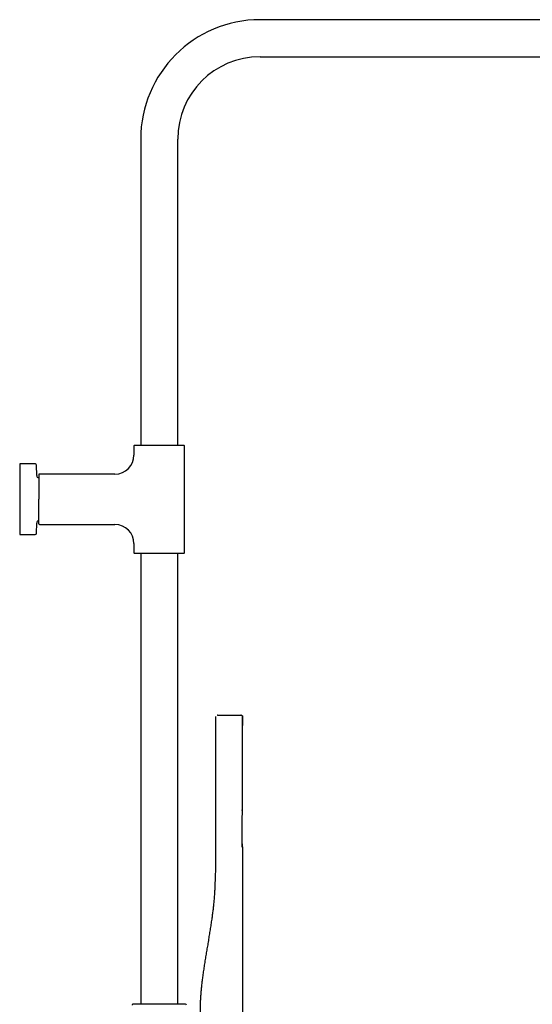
# Model space of a CAD drawing. Header units: millimetres. Extents: x 8 to 1715, y 12 to 2679.
# Tile 18 of 19: x 1105 to 1410, y 2082 to 2667. Entities that reach past the tile are written whole.
import ezdxf

# ---------------------------------------------------------------- set-up
doc = ezdxf.new("R2010")
doc.units = ezdxf.units.MM

msp = doc.modelspace()

# ---------------------------------------------------------------- linework, layer by layer
at = {"color": 7, "linetype": 'Continuous', "lineweight": 30}
for p, q in [((1550, 2666.79), (1248, 2666.79)), ((1248, 2644.79), (1550, 2644.79)), ((1177, 2595.79), (1177, 2413.79)), ((1199, 2413.79), (1199, 2595.79)), ((1173, 2413.54), (1173, 2408.13)), ((1203, 2350.07), (1203, 2413.54)), ((1114.21, 2402.81), (1105, 2402.81)), ((1105, 2402.81), (1105, 2381.81)), ((1115.12, 2395.93), (1115.01, 2402.02)), ((1161.68, 2396.81), (1116.83, 2396.81)), ((1105, 2381.81), (1105, 2360.81)), ((1115.01, 2361.59), (1115.12, 2367.68)), ((1116.83, 2366.81), (1161.68, 2366.81)), ((1105, 2360.81), (1114.21, 2360.81)), ((1173, 2355.49), (1173, 2350.07)), ((1177, 2349.82), (1177, 2081.78)), ((1199, 2081.78), (1199, 2349.82)), ((1221.63, 2162.51), (1221.63, 2252.71)), ((1221.63, 2252.71), (1221.63, 2252.71)), ((1222.64, 2253.51), (1236.64, 2253.51)), ((1237.63, 2252.71), (1237.63, 2252.71)), ((1237.63, 2252.71), (1237.63, 2249.8)), ((1237.63, 2252.71), (1237.63, 2252.71)), ((1237.62, 2249.72), (1237.63, 2249.8)), ((1237.63, 2249.8), (1237.62, 2249.72)), ((1237.62, 2247.5), (1237.63, 2247.5)), ((1237.63, 2249.8), (1237.63, 2249.8)), ((1237.27, 2177.08), (1237.27, 2177.15)), ((1237.63, 2175), (1237.63, 2068.71)), ((1172.99, 2081.78), (1172.31, 2081.74)), ((1203.01, 2081.78), (1172.99, 2081.78)), ((1203.68, 2081.74), (1203.01, 2081.78))]:
    msp.add_line(p, q, dxfattribs=at)
at = {"color": 7, "linetype": 'Continuous', "lineweight": 30, "flags": 128}
msp.add_lwpolyline([(1237.34, 2175.3), (1237.34, 2176.01), (1237.33, 2177.11), (1237.33, 2178.18), (1237.33, 2179.2), (1237.33, 2180.18), (1237.32, 2181.12), (1237.32, 2181.14)], dxfattribs=at)
at = {"color": 7, "linetype": 'Continuous', "lineweight": 30}
for centre, radius, start, end in [((1248, 2595.79), 71, 90, 180), ((1248, 2595.79), 49, 90, 180), ((1173.25, 2413.54), 0.25, 90, 180), ((1202.75, 2413.54), 0.25, 360, 90), ((1161.68, 2408.13), 11.32, 270, 0), ((1114.21, 2402.01), 0.8, 1, 90), ((1116.62, 2395.96), 1.5, 181, 259.10707), ((1116.83, 2396.31), 0.5, 90, 180), ((1116.62, 2367.66), 1.5, 100.88337, 179), ((1116.83, 2367.31), 0.5, 180, 270), ((1161.68, 2355.49), 11.32, 0, 90), ((1114.21, 2361.61), 0.8, 270, 359), ((1173.25, 2350.07), 0.25, 180, 270), ((1202.75, 2350.07), 0.25, 270, 0), ((1172.35, 2081.24), 0.5, 93.92801, 180), ((1203.65, 2081.24), 0.5, 0, 86.07199)]:
    msp.add_arc(centre, radius, start, end, dxfattribs=at)
for points, knots in [([(1188, 2413.79), (1187.77, 2413.79), (1187.32, 2413.79), (1186.65, 2413.79), (1185.98, 2413.79), (1185.3, 2413.79), (1184.61, 2413.79), (1183.92, 2413.79), (1183.24, 2413.79), (1182.6, 2413.79), (1182.02, 2413.79), (1181.48, 2413.79), (1180.95, 2413.79), (1180.43, 2413.79), (1179.88, 2413.79), (1179.3, 2413.79), (1178.69, 2413.79), (1178.11, 2413.79), (1177.56, 2413.79), (1177.04, 2413.79), (1176.54, 2413.79), (1176.08, 2413.79), (1175.65, 2413.79), (1175.25, 2413.79), (1174.89, 2413.79), (1174.57, 2413.79), (1174.28, 2413.79), (1174.03, 2413.79), (1173.82, 2413.79), (1173.63, 2413.79), (1173.49, 2413.79), (1173.38, 2413.79), (1173.3, 2413.79), (1173.26, 2413.79), (1173.25, 2413.79), (1173.25, 2413.79)], [0, 0, 0, 0, 0.029158, 0.058251, 0.087342, 0.116491, 0.147408, 0.178247, 0.20908, 0.23998, 0.265758, 0.29147, 0.317156, 0.342861, 0.368624, 0.401521, 0.434325, 0.467123, 0.500002, 0.5329, 0.565703, 0.598501, 0.631381, 0.66359, 0.695712, 0.727827, 0.76002, 0.790937, 0.821776, 0.852609, 0.883509, 0.912671, 0.941766, 0.970855, 1, 1, 1, 1]), ([(1202.75, 2413.79), (1202.74, 2413.79), (1202.74, 2413.79), (1202.69, 2413.79), (1202.61, 2413.79), (1202.5, 2413.79), (1202.36, 2413.79), (1202.18, 2413.79), (1201.96, 2413.79), (1201.73, 2413.79), (1201.48, 2413.79), (1201.23, 2413.79), (1200.96, 2413.79), (1200.66, 2413.79), (1200.32, 2413.79), (1199.91, 2413.79), (1199.45, 2413.79), (1198.96, 2413.79), (1198.43, 2413.79), (1197.88, 2413.79), (1197.3, 2413.79), (1196.7, 2413.79), (1196.08, 2413.79), (1195.44, 2413.79), (1194.78, 2413.79), (1194.11, 2413.79), (1193.44, 2413.79), (1192.76, 2413.79), (1192.07, 2413.79), (1191.38, 2413.79), (1190.7, 2413.79), (1190.02, 2413.79), (1189.34, 2413.79), (1188.67, 2413.79), (1188.22, 2413.79), (1188, 2413.79)], [0, 0, 0, 0, 0.029162, 0.058257, 0.087346, 0.116491, 0.147408, 0.178247, 0.20908, 0.23998, 0.265758, 0.29147, 0.317156, 0.342861, 0.368624, 0.401521, 0.434325, 0.467123, 0.500002, 0.5329, 0.565703, 0.598501, 0.631381, 0.66359, 0.695712, 0.727827, 0.76002, 0.790937, 0.821776, 0.852609, 0.883509, 0.912667, 0.94176, 0.970851, 1, 1, 1, 1]), ([(1116.33, 2396.31), (1116.33, 2396.3), (1116.33, 2396.3), (1116.33, 2396.25), (1116.33, 2396.17), (1116.33, 2396.07), (1116.33, 2395.92), (1116.33, 2395.75), (1116.33, 2395.54), (1116.33, 2395.31), (1116.33, 2395.06), (1116.33, 2394.82), (1116.33, 2394.55), (1116.33, 2394.26), (1116.33, 2393.92), (1116.33, 2393.52), (1116.33, 2393.07), (1116.33, 2392.58), (1116.33, 2392.06), (1116.33, 2391.52), (1116.33, 2390.95), (1116.33, 2390.36), (1116.33, 2389.75), (1116.33, 2389.12), (1116.33, 2388.48), (1116.33, 2387.82), (1116.33, 2387.15), (1116.33, 2386.48), (1116.33, 2385.81), (1116.33, 2385.13), (1116.33, 2384.46), (1116.33, 2383.79), (1116.33, 2383.13), (1116.33, 2382.47), (1116.33, 2382.03), (1116.33, 2381.81)], [0, 0, 0, 0, 0.029162, 0.058257, 0.087347, 0.116491, 0.147408, 0.178247, 0.20908, 0.23998, 0.265759, 0.29147, 0.317157, 0.342861, 0.368624, 0.401522, 0.434325, 0.467123, 0.500002, 0.5329, 0.565703, 0.598501, 0.631381, 0.66359, 0.695712, 0.727828, 0.76002, 0.790937, 0.821776, 0.852609, 0.883509, 0.912667, 0.94176, 0.970851, 1, 1, 1, 1]), ([(1116.33, 2367.31), (1116.33, 2367.31), (1116.33, 2367.31), (1116.33, 2367.35), (1116.33, 2367.41), (1116.33, 2367.5), (1116.33, 2367.6), (1116.33, 2367.72), (1116.33, 2367.85), (1116.33, 2367.99), (1116.33, 2368.15), (1116.33, 2368.33), (1116.33, 2368.55), (1116.33, 2368.8), (1116.33, 2369.06), (1116.33, 2369.35), (1116.33, 2369.69), (1116.33, 2370.09), (1116.33, 2370.55), (1116.33, 2371.03), (1116.33, 2371.55), (1116.33, 2372.09), (1116.33, 2372.66), (1116.33, 2373.25), (1116.33, 2373.82), (1116.33, 2374.37), (1116.33, 2374.88), (1116.33, 2375.39), (1116.33, 2375.93), (1116.33, 2376.5), (1116.33, 2377.13), (1116.33, 2377.8), (1116.33, 2378.48), (1116.33, 2379.15), (1116.33, 2379.82), (1116.33, 2380.48), (1116.33, 2381.14), (1116.33, 2381.58), (1116.33, 2381.81)], [0, 0, 0, 0, 0.026117, 0.052185, 0.078247, 0.104348, 0.131337, 0.153069, 0.174774, 0.196478, 0.218207, 0.239985, 0.265748, 0.291452, 0.317138, 0.342849, 0.368627, 0.401506, 0.434304, 0.467107, 0.500004, 0.532883, 0.56568, 0.598484, 0.63138, 0.657144, 0.682847, 0.708534, 0.734245, 0.760023, 0.790923, 0.821755, 0.852593, 0.88351, 0.912659, 0.941749, 0.970843, 1, 1, 1, 1]), ([(1173.25, 2349.82), (1173.25, 2349.82), (1173.26, 2349.82), (1173.3, 2349.82), (1173.38, 2349.82), (1173.49, 2349.82), (1173.63, 2349.82), (1173.82, 2349.82), (1174.03, 2349.82), (1174.26, 2349.82), (1174.51, 2349.82), (1174.76, 2349.82), (1175.04, 2349.82), (1175.33, 2349.82), (1175.68, 2349.82), (1176.08, 2349.82), (1176.54, 2349.82), (1177.04, 2349.82), (1177.56, 2349.82), (1178.11, 2349.82), (1178.69, 2349.82), (1179.3, 2349.82), (1179.92, 2349.82), (1180.56, 2349.82), (1181.21, 2349.82), (1181.88, 2349.82), (1182.56, 2349.82), (1183.24, 2349.82), (1183.92, 2349.82), (1184.61, 2349.82), (1185.3, 2349.82), (1185.98, 2349.82), (1186.65, 2349.82), (1187.32, 2349.82), (1187.77, 2349.82), (1188, 2349.82)], [0, 0, 0, 0, 0.029162, 0.058257, 0.087346, 0.116491, 0.147408, 0.178247, 0.20908, 0.23998, 0.265758, 0.29147, 0.317156, 0.342861, 0.368624, 0.401521, 0.434325, 0.467123, 0.500002, 0.5329, 0.565703, 0.598501, 0.631381, 0.66359, 0.695712, 0.727827, 0.76002, 0.790937, 0.821776, 0.852609, 0.883509, 0.912667, 0.94176, 0.970851, 1, 1, 1, 1]), ([(1188, 2349.82), (1188.22, 2349.82), (1188.67, 2349.82), (1189.35, 2349.82), (1190.02, 2349.82), (1190.7, 2349.82), (1191.38, 2349.82), (1192.07, 2349.82), (1192.76, 2349.82), (1193.39, 2349.82), (1193.98, 2349.82), (1194.52, 2349.82), (1195.05, 2349.82), (1195.56, 2349.82), (1196.12, 2349.82), (1196.7, 2349.82), (1197.3, 2349.82), (1197.88, 2349.82), (1198.43, 2349.82), (1198.96, 2349.82), (1199.45, 2349.82), (1199.92, 2349.82), (1200.35, 2349.82), (1200.74, 2349.82), (1201.1, 2349.82), (1201.43, 2349.82), (1201.71, 2349.82), (1201.96, 2349.82), (1202.18, 2349.82), (1202.36, 2349.82), (1202.5, 2349.82), (1202.61, 2349.82), (1202.69, 2349.82), (1202.74, 2349.82), (1202.74, 2349.82), (1202.75, 2349.82)], [0, 0, 0, 0, 0.029158, 0.058251, 0.087342, 0.116491, 0.147408, 0.178247, 0.20908, 0.23998, 0.265758, 0.29147, 0.317156, 0.342861, 0.368624, 0.401521, 0.434325, 0.467123, 0.500002, 0.5329, 0.565703, 0.598501, 0.631381, 0.66359, 0.695712, 0.727827, 0.76002, 0.790937, 0.821776, 0.852609, 0.883509, 0.912671, 0.941766, 0.970855, 1, 1, 1, 1]), ([(1222.64, 2253.51), (1222.63, 2253.51), (1222.6, 2253.51), (1222.56, 2253.51), (1222.53, 2253.51), (1222.5, 2253.51), (1222.47, 2253.51), (1222.45, 2253.51), (1222.44, 2253.51), (1222.43, 2253.51), (1222.43, 2253.51)], [0, 0, 0, 0, 0.125368, 0.249318, 0.375001, 0.49781, 0.626643, 0.749651, 0.872274, 1, 1, 1, 1]), ([(1236.83, 2253.51), (1236.83, 2253.51), (1236.83, 2253.51), (1236.78, 2253.51), (1236.72, 2253.51), (1236.67, 2253.51), (1236.64, 2253.51)], [0, 0, 0, 0, 0.24997, 0.498441, 0.749976, 1, 1, 1, 1]), ([(1236.83, 2253.51), (1236.88, 2253.5), (1236.98, 2253.5), (1237.13, 2253.45), (1237.26, 2253.39), (1237.33, 2253.33), (1237.35, 2253.31)], [0, 0, 0, 0, 0.257956, 0.531364, 0.81614, 1, 1, 1, 1]), ([(1237.62, 2252.7), (1237.62, 2252.76), (1237.62, 2252.87), (1237.56, 2253.04), (1237.47, 2253.21), (1237.38, 2253.29), (1237.33, 2253.33)], [0, 0, 0, 0, 0.234561, 0.483226, 0.740619, 1, 1, 1, 1]), ([(1237.46, 2196.97), (1237.47, 2197.22), (1237.47, 2197.75), (1237.48, 2198.57), (1237.48, 2199.45), (1237.49, 2200.36), (1237.49, 2201.3), (1237.5, 2202.27), (1237.5, 2203.27), (1237.52, 2204.66), (1237.53, 2206.41), (1237.54, 2208.5), (1237.55, 2210.48), (1237.56, 2212.34), (1237.57, 2214.1), (1237.57, 2215.83), (1237.58, 2217.51), (1237.58, 2219.15), (1237.59, 2220.51), (1237.59, 2221.59), (1237.59, 2222.41), (1237.59, 2223.22), (1237.6, 2224.02), (1237.6, 2224.8), (1237.6, 2225.57), (1237.6, 2226.34), (1237.6, 2227.04), (1237.6, 2227.69), (1237.6, 2228.31), (1237.6, 2228.98), (1237.61, 2229.68), (1237.61, 2230.42), (1237.61, 2231.2), (1237.61, 2232.01), (1237.61, 2232.87), (1237.61, 2233.76), (1237.61, 2234.71), (1237.61, 2235.7), (1237.61, 2236.73), (1237.61, 2237.81), (1237.61, 2238.91), (1237.62, 2240.06), (1237.62, 2241.23), (1237.62, 2242.45), (1237.62, 2243.71), (1237.62, 2245.02), (1237.62, 2246.39), (1237.62, 2247.79), (1237.62, 2249.24), (1237.62, 2250.73), (1237.62, 2251.89), (1237.62, 2252.55), (1237.62, 2252.71)], [0, 0, 0, 0, 0.0135484, 0.0287387, 0.0444918, 0.0608084, 0.0776895, 0.0951357, 0.1131479, 0.1316016, 0.1698435, 0.20733, 0.2440609, 0.2762179, 0.3077726, 0.3387245, 0.3689592, 0.3983904, 0.4270183, 0.4419916, 0.4567354, 0.4712496, 0.4855343, 0.4995894, 0.5134149, 0.5270109, 0.5406755, 0.5510897, 0.5622453, 0.5741425, 0.5867813, 0.6001616, 0.6140247, 0.6286031, 0.6438968, 0.6599058, 0.6769408, 0.6947173, 0.7132353, 0.7324949, 0.752496, 0.7728617, 0.7939427, 0.8157389, 0.8382505, 0.8619588, 0.8864118, 0.9116097, 0.9375523, 0.9642396, 0.9916718, 1, 1, 1, 1]), ([(1237.47, 2253.18), (1237.48, 2253.17), (1237.53, 2253.11), (1237.58, 2253), (1237.63, 2252.86), (1237.63, 2252.75), (1237.63, 2252.71)], [0, 0, 0, 0, 0.092619, 0.409231, 0.713205, 1, 1, 1, 1]), ([(1237.62, 2249.72), (1237.62, 2249.75), (1237.62, 2250.26), (1237.62, 2251.26), (1237.62, 2252.22), (1237.62, 2252.71)], [0, 0, 0, 0, 0.033707, 0.509499, 1, 1, 1, 1]), ([(1237.27, 2177.15), (1237.27, 2177.34), (1237.28, 2177.83), (1237.29, 2178.62), (1237.3, 2179.49), (1237.31, 2180.32), (1237.32, 2181.09), (1237.33, 2181.8), (1237.34, 2182.45), (1237.35, 2183.03), (1237.35, 2183.55), (1237.36, 2184.03), (1237.36, 2184.46), (1237.37, 2184.87), (1237.38, 2185.61), (1237.39, 2186.69), (1237.4, 2188.15), (1237.43, 2190.45), (1237.46, 2193.59), (1237.5, 2197.81), (1237.53, 2202.29), (1237.55, 2207.03), (1237.58, 2212.19), (1237.6, 2217.78), (1237.61, 2223.81), (1237.62, 2228.2), (1237.62, 2230.97), (1237.62, 2232.1), (1237.62, 2233.23), (1237.62, 2234.35), (1237.62, 2235.42), (1237.62, 2236.45), (1237.63, 2237.24), (1237.63, 2237.8), (1237.63, 2238.19), (1237.63, 2238.61), (1237.63, 2239.07), (1237.63, 2239.58), (1237.63, 2240.12), (1237.63, 2240.71), (1237.63, 2241.33), (1237.63, 2242), (1237.63, 2242.71), (1237.63, 2243.48), (1237.63, 2244.29), (1237.63, 2245.13), (1237.63, 2246.03), (1237.63, 2246.82), (1237.63, 2247.32), (1237.63, 2247.5)], [0, 0, 0, 0, 0.007943, 0.021139, 0.033588, 0.04529, 0.056244, 0.066451, 0.075911, 0.083926, 0.091314, 0.098073, 0.104204, 0.109822, 0.115416, 0.135658, 0.156314, 0.177342, 0.233839, 0.290336, 0.357594, 0.424852, 0.492108, 0.577706, 0.663303, 0.748899, 0.76504, 0.781181, 0.797322, 0.813251, 0.828542, 0.843183, 0.857174, 0.862005, 0.867407, 0.873416, 0.880033, 0.887257, 0.894943, 0.903214, 0.912072, 0.921515, 0.931755, 0.942604, 0.954063, 0.966133, 0.978812, 0.992101, 1, 1, 1, 1]), ([(1237.63, 2249.8), (1237.63, 2249.8), (1237.63, 2249.79), (1237.63, 2249.73), (1237.63, 2249.63), (1237.63, 2249.5), (1237.63, 2249.33), (1237.63, 2249.13), (1237.63, 2248.91), (1237.63, 2248.66), (1237.63, 2248.39), (1237.63, 2248.1), (1237.63, 2247.8), (1237.63, 2247.6), (1237.63, 2247.5)], [0, 0, 0, 0, 0.0833328, 0.1666657, 0.2499987, 0.3333317, 0.4166649, 0.4999982, 0.5833316, 0.6666651, 0.7499987, 0.8333323, 0.9166661, 1, 1, 1, 1]), ([(1237.46, 2196.97), (1237.48, 2198.24), (1237.51, 2201.4), (1237.54, 2206.45), (1237.58, 2212.49), (1237.6, 2218.89), (1237.61, 2224.99), (1237.62, 2228.83), (1237.62, 2230.41)], [0, 0, 0, 0, 0.113922, 0.283704, 0.453491, 0.655625, 0.857764, 1, 1, 1, 1]), ([(1237.27, 2177.07), (1237.27, 2177.02), (1237.27, 2176.88), (1237.27, 2176.65), (1237.27, 2176.41), (1237.27, 2176.16), (1237.27, 2175.93), (1237.28, 2175.71), (1237.28, 2175.56), (1237.29, 2175.5), (1237.29, 2175.49)], [0, 0, 0, 0, 0.092019, 0.228123, 0.368371, 0.512761, 0.661306, 0.814009, 0.970871, 1, 1, 1, 1]), ([(1237.31, 2175.15), (1237.31, 2175.15), (1237.31, 2175.15), (1237.31, 2175.17), (1237.3, 2175.21), (1237.3, 2175.28), (1237.29, 2175.37), (1237.29, 2175.46), (1237.29, 2175.5)], [0, 0, 0, 0, 0.05473, 0.205752, 0.378193, 0.573213, 0.790435, 1, 1, 1, 1]), ([(1237.34, 2175.3), (1237.34, 2175.3), (1237.34, 2175.3), (1237.33, 2175.3), (1237.31, 2175.3), (1237.3, 2175.3)], [0, 0, 0, 0, 0.143187, 0.429561, 1, 1, 1, 1]), ([(1237.34, 2175.3), (1237.37, 2175.3), (1237.42, 2175.29), (1237.5, 2175.26), (1237.57, 2175.19), (1237.62, 2175.1), (1237.63, 2175.04), (1237.63, 2175)], [0, 0, 0, 0, 0.176742, 0.366796, 0.562917, 0.78966, 1, 1, 1, 1]), ([(1212.63, 2068.7), (1212.62, 2069.49), (1212.61, 2071.07), (1212.55, 2073.42), (1212.51, 2075.77), (1212.49, 2078.12), (1212.51, 2080.45), (1212.59, 2082.78), (1212.71, 2085.19), (1212.88, 2087.66), (1213.1, 2090.21), (1213.36, 2092.75), (1213.66, 2095.28), (1214.01, 2098.05), (1214.44, 2101.04), (1214.92, 2104.26), (1215.44, 2107.48), (1215.97, 2110.7), (1216.51, 2113.92), (1217.04, 2117.14), (1217.57, 2120.35), (1218.09, 2123.55), (1218.6, 2126.74), (1219.09, 2129.94), (1219.52, 2132.94), (1219.9, 2135.72), (1220.22, 2138.29), (1220.52, 2140.87), (1220.78, 2143.47), (1220.99, 2146.08), (1221.16, 2148.72), (1221.29, 2151.37), (1221.39, 2153.84), (1221.48, 2156.13), (1221.56, 2158.25), (1221.62, 2160.37), (1221.63, 2161.79), (1221.63, 2162.51)], [0, 0, 0, 0, 0.025067, 0.050045, 0.074938, 0.099753, 0.124502, 0.149201, 0.173859, 0.200949, 0.228013, 0.255062, 0.282101, 0.309139, 0.343629, 0.378131, 0.412652, 0.447194, 0.481761, 0.516364, 0.551031, 0.585102, 0.619302, 0.653664, 0.688212, 0.71549, 0.742889, 0.770413, 0.798066, 0.825855, 0.853791, 0.881886, 0.910145, 0.932465, 0.954883, 0.977395, 1, 1, 1, 1])]:
    msp.add_open_spline(points, degree=3, knots=knots, dxfattribs=at)

doc.saveas('drawing.dxf')
